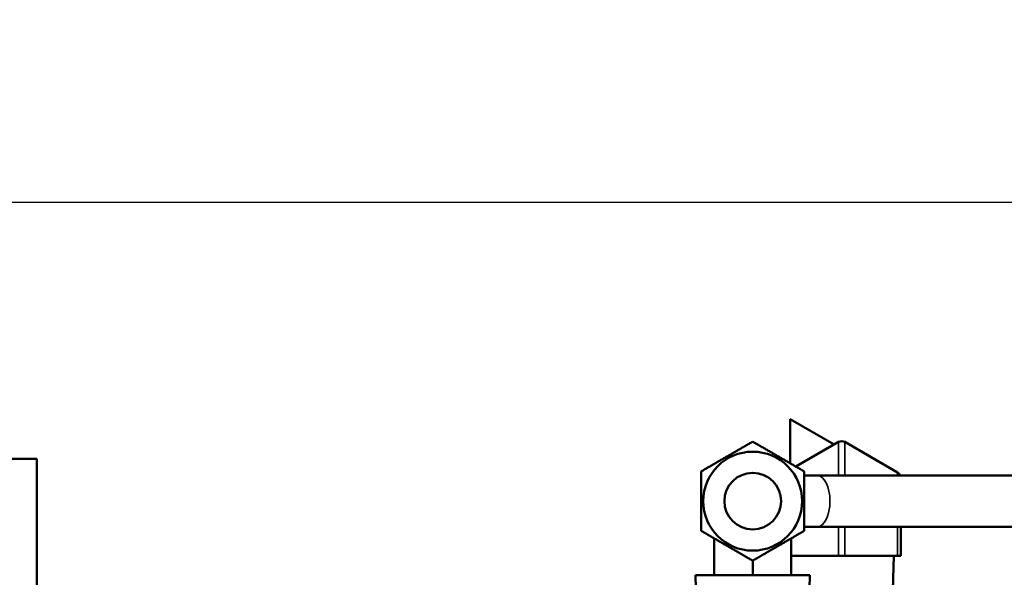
# Model space of a CAD drawing. Header units: inches. Extents: x 1 to 237, y 4 to 150.
# Tile 33 of 209: x 25.43 to 30.21, y 130.28 to 132.99. Entities that reach past the tile are written whole.
import ezdxf

# ---------------------------------------------------------------- set-up
doc = ezdxf.new("R2010")
doc.units = ezdxf.units.IN
doc.header["$LTSCALE"] = 7
doc.header["$MEASUREMENT"] = 0
for name, color, linetype, lineweight in [('Dimension (ANSI)', 7, 'Continuous', 25), ('Visible (ANSI)', 7, 'Continuous', 50), ('Visible Narrow (ANSI)', 7, 'Continuous', 35)]:
    doc.layers.add(name, color=color, linetype=linetype, lineweight=lineweight)
doc.styles.add('Dimension Text', font='tahoma.ttf')
doc.dimstyles.new('Dual Dimension', dxfattribs={"dimscale": 7, "dimtxt": 0.12, "dimasz": 0.098425, "dimexe": 0.125, "dimexo": 0.0625, "dimgap": 0.031496, "dimtad": 0, "dimtih": 1, "dimtoh": 1, "dimrnd": 1e-08, "dimzin": 4, "dimdsep": 46, "dimtxsty": 'Dimension Text', "dimcen": 0.09, "dimdle": 0.393701, "dimclrd": 256, "dimclre": 256, "dimclrt": 256, "dimadec": 0, "dimazin": 1, "dimtfac": 1, "dimtofl": 0, "dimtmove": 0, "dimatfit": 3, "dimfxl": 1, "dimtolj": 1, "dimtzin": 4, "dimlwd": -1, "dimlwe": -1, "dimarcsym": 0})

# ---------------------------------------------------------------- blocks, each defined once
blk = doc.blocks.new('*D10')
at = {"layer": 'Defpoints', "color": 0, "transparency": 16777216}
for p in [(19.813, 137.6545), (19.813, 124.9773), (98.3148, 114.6545)]:
    blk.add_point(p, dxfattribs=at)
at = {"layer": 'Dimension (ANSI)', "transparency": 16777216}
for p, q in [((19.813, 125.4148), (19.813, 138.5295)), ((98.3148, 115.092), (98.3148, 138.5295)), ((20.502, 137.6545), (54.8733, 137.6545)), ((97.6258, 137.6545), (63.2545, 137.6545))]:
    blk.add_line(p, q, dxfattribs=at)
for points in [[(20.502, 137.7693), (20.502, 137.5396), (19.813, 137.6545)], [(97.6258, 137.7693), (97.6258, 137.5396), (98.3148, 137.6545)]]:
    blk.add_solid(points, dxfattribs=at)
at = {"layer": 'Dimension (ANSI)', "transparency": 16777216, "insert": (59.0639, 137.6545), "char_height": 0.84, "attachment_point": 5, "style": 'Dimension Text'}
blk.add_mtext('\\A1;{\\H3.0x;(}\\S78.50^ 1993.9 mm;{\\H3.0x;)}', dxfattribs=at)
blk = doc.blocks.new('*D11')
at = {"layer": 'Defpoints', "color": 0, "transparency": 16777216}
for p in [(9.8018, 132.104), (32.4002, 132.104), (37.2552, 77.8445)]:
    blk.add_point(p, dxfattribs=at)
at = {"layer": 'Dimension (ANSI)', "transparency": 16777216}
for p, q in [((31.9627, 132.104), (8.9268, 132.104)), ((9.8018, 131.415), (9.8018, 106.86)), ((9.8018, 78.5334), (9.8018, 103.0884)), ((36.8177, 77.8445), (8.9268, 77.8445))]:
    blk.add_line(p, q, dxfattribs=at)
for points in [[(9.6869, 131.415), (9.9166, 131.415), (9.8018, 132.104)], [(9.6869, 78.5334), (9.9166, 78.5334), (9.8018, 77.8445)]]:
    blk.add_solid(points, dxfattribs=at)
at = {"layer": 'Dimension (ANSI)', "transparency": 16777216, "insert": (9.8018, 104.9742), "char_height": 0.84, "attachment_point": 5, "style": 'Dimension Text'}
blk.add_mtext('\\A1;{\\H3.0x;(}\\S54.26^ 1378.2 mm;{\\H3.0x;)}', dxfattribs=at)

msp = doc.modelspace()

# ---------------------------------------------------------------- linework, layer by layer
at = {"layer": 'Visible (ANSI)'}
for p, q in [((29.3857, 130.9287), (29.1722, 131.052)), ((29.1722, 131.052), (29.1722, 130.8376)), ((29.4072, 130.9411), (29.2, 130.8215)), ((29.6937, 130.793), (29.4372, 130.9411)), ((25.5146, 130.859), (20.6646, 130.859)), ((25.5146, 130.859), (25.5146, 124.859)), ((29.3027, 130.779), (29.2402, 130.779)), ((29.3027, 130.779), (30.8607, 130.779)), ((29.2402, 130.529), (29.3027, 130.529)), ((29.3027, 130.529), (30.8607, 130.529)), ((29.7087, 130.389), (29.7087, 130.529)), ((28.8027, 130.4735), (28.8027, 130.294)), ((29.1777, 130.4735), (29.1777, 130.294)), ((28.9902, 130.3653), (28.9902, 130.294)), ((29.1777, 130.389), (29.4072, 130.389)), ((29.4372, 130.389), (29.4072, 130.389)), ((29.4372, 130.389), (29.6937, 130.389)), ((29.6679, 130.109), (29.6751, 130.389)), ((29.7087, 130.389), (29.6937, 130.389)), ((28.7123, 130.294), (29.2681, 130.294)), ((28.718, 130.109), (28.7123, 130.294)), ((29.2624, 130.109), (29.2681, 130.294))]:
    msp.add_line(p, q, dxfattribs=at)
for radius in [0.24, 0.1375]:
    msp.add_circle((28.9902, 130.654), radius, dxfattribs=at)
for centre, start, end in [((29.4222, 130.9151), 60, 120), ((29.6787, 130.767), 23.3901, 60)]:
    msp.add_arc(centre, 0.03, start, end, dxfattribs=at)
for points, weights in [([(28.7402, 130.7983), (28.8652, 130.8705), (28.9902, 130.9426)], [1.08785418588, 1.25614581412, 1.08785418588]), ([(28.9902, 130.9426), (29.1152, 130.8705), (29.2402, 130.7983)], [1.08785418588, 1.25614581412, 1.08785418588]), ([(28.7402, 130.5096), (28.7402, 130.654), (28.7402, 130.7983)], [1.08785418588, 1.25614581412, 1.08785418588]), ([(29.2402, 130.7983), (29.2402, 130.654), (29.2402, 130.5096)], [2.33597529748, 2.69735193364, 2.33597529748]), ([(28.9902, 130.3653), (28.8652, 130.4375), (28.7402, 130.5096)], [1.08785418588, 1.25614581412, 1.08785418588]), ([(29.2402, 130.5096), (29.1152, 130.4375), (28.9902, 130.3653)], [1.08785418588, 1.25614581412, 1.08785418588])]:
    msp.add_rational_spline(points, weights, degree=2, dxfattribs=at)
at = {"layer": 'Visible Narrow (ANSI)'}
for p, q in [((29.4072, 130.9411), (29.4072, 130.779)), ((29.4372, 130.9411), (29.4372, 130.779)), ((29.6937, 130.793), (29.6937, 130.779)), ((29.4072, 130.389), (29.4072, 130.529)), ((29.4372, 130.389), (29.4372, 130.529)), ((29.6937, 130.389), (29.6937, 130.529))]:
    msp.add_line(p, q, dxfattribs=at)
msp.add_ellipse((29.3027, 130.654), major_axis=(0, 0.125), ratio=0.5, start_param=3.141593, end_param=6.283185, dxfattribs=at)

# ---------------------------------------------------------------- dimensions: what is measured, and where the dimension line sits
at = {"layer": 'Dimension (ANSI)'}
dim = msp.add_linear_dim(base=(19.813, 137.6545), p1=(98.3148, 114.6545), p2=(19.813, 124.9773), text='{\\H3.0x;(}\\S<>^ 1993.9 mm;{\\H3.0x;)}', dimstyle='Dual Dimension', override={"dimgap": 0.031496, "dimtih": 0, "dimtoh": 0, "dimdec": 2, "dimpost": '\\X', "dimtol": 0, "dimlim": 0, "dimtp": 0, "dimtm": 0, "dimtdec": 2, "dimatfit": 1}, dxfattribs=at)
dim.commit()
dim.dimension.update_dxf_attribs({"geometry": '*D10', "text_midpoint": (59.0639, 137.6545), "dimtype": 160})
dim = msp.add_linear_dim(base=(9.8018, 132.104), p1=(37.2552, 77.8445), p2=(32.4002, 132.104), angle=270, text='{\\H3.0x;(}\\S<>^ 1378.2 mm;{\\H3.0x;)}', dimstyle='Dual Dimension', override={"dimgap": 0.031496, "dimdec": 2, "dimpost": '\\X', "dimtol": 0, "dimlim": 0, "dimtp": 0, "dimtm": 0, "dimtdec": 2, "dimatfit": 1}, dxfattribs=at)
dim.commit()
dim.dimension.update_dxf_attribs({"geometry": '*D11', "text_midpoint": (9.8018, 104.9742), "dimtype": 160})

doc.saveas('drawing.dxf')
